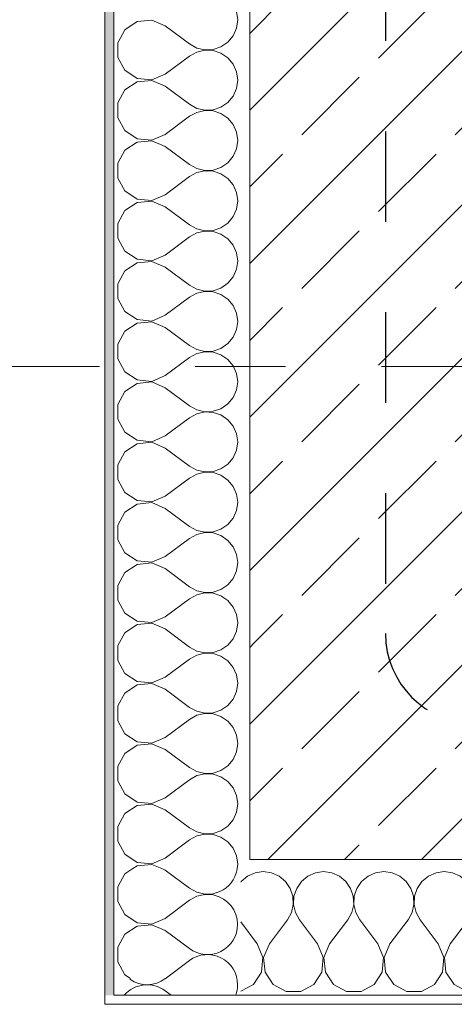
# Model space of a CAD drawing. Header units: metres. Extents: x -3.6 to 85.2, y -11 to 16.8.
# Tile 3 of 256: x -0.269 to 0.211, y -0.155 to 0.934. Entities that reach past the tile are written whole.
import ezdxf

# ---------------------------------------------------------------- set-up
doc = ezdxf.new("R2010")
doc.units = ezdxf.units.M
doc.header["$MEASUREMENT"] = 0
doc.linetypes.add('Punktlinie eng', pattern=[0.0375, 0.0125, -0.025])
doc.linetypes.add('Strichlinie doppelt', pattern=[0.546806, 0.264583, -0.105833, 0.070556, -0.105833])
for name, color, linetype in [('208 - Marker.Detail', 7, 'Continuous'), ('451 - Universal.Achsen Raster', 7, 'Continuous'), ('604 - Struktur.Wand Aussen', 7, 'Continuous')]:
    doc.layers.add(name, color=color, linetype=linetype)
pattern_1 = [(0, (0, 0), (0, 0.0866025), [0, -0.05]), (0, (0.025, 0.0433), (0, 0.0866025), [0, -0.05])]
pattern_2 = [(45, (0, 0), (-0.0848528, 0.0848528), []), (45, (-0.04243, 0.04243), (-0.0848528, 0.0848528), [0.09, -0.03])]

# ---------------------------------------------------------------- blocks, each defined once
blk = doc.blocks.new('*X56')
at = {"layer": '604 - Struktur.Wand Aussen', "color": 7, "linetype": 'Continuous', "lineweight": 5}
for p, q in [((-0.0998, -0.0798), (-0.0817, -0.0933)), ((-0.1083, -0.1267), (-0.0817, -0.1067)), ((-0.1083, -0.14), (-0.1017, -0.145))]:
    blk.add_line(p, q, dxfattribs=at)
for centre, start, end in [((-0.0617, 0), 287.1144, 342.8856), ((-0.0617, -0.0667), 0, 77.0278), ((-0.0617, -0.0667), 233.1301, 0), ((-0.0617, -0.1333), 0, 126.8699), ((-0.1283, -0.1), 235.1821, 306.8699), ((-0.1283, -0.1667), 53.1301, 139.4584), ((-0.0617, -0.1333), 339.5127, 0)]:
    blk.add_arc(centre, 0.0333, start, end, dxfattribs=at)
blk = doc.blocks.new('*X60')
at = {"layer": '604 - Struktur.Wand Aussen', "color": 7, "linetype": 'Continuous', "lineweight": 5}
for p, q in [((-0.0283, 0.9333), (-0.0296, 0.9424)), ((-0.1395, 0.9314), (-0.153, 0.9224)), ((-0.1233, 0.933), (-0.1395, 0.9314)), ((-0.1083, 0.9267), (-0.1233, 0.933)), ((-0.1083, 0.9267), (-0.0817, 0.9067)), ((-0.0296, 0.9242), (-0.0283, 0.9333)), ((-0.153, 0.9224), (-0.1607, 0.9081)), ((-0.0392, 0.9087), (-0.0333, 0.9158)), ((-0.0333, 0.9158), (-0.0296, 0.9242)), ((-0.1607, 0.9081), (-0.1607, 0.8919)), ((-0.0817, 0.9067), (-0.0736, 0.9022)), ((-0.0555, 0.9006), (-0.0468, 0.9035)), ((-0.0468, 0.9035), (-0.0392, 0.9087)), ((-0.1083, 0.8733), (-0.0817, 0.8933)), ((-0.0736, 0.8978), (-0.0817, 0.8933)), ((-0.0736, 0.9022), (-0.0647, 0.9001)), ((-0.0647, 0.8999), (-0.0736, 0.8978)), ((-0.0647, 0.9001), (-0.0555, 0.9006)), ((-0.0555, 0.8994), (-0.0647, 0.8999)), ((-0.0468, 0.8965), (-0.0555, 0.8994)), ((-0.0392, 0.8913), (-0.0468, 0.8965)), ((-0.1607, 0.8919), (-0.153, 0.8776)), ((-0.0333, 0.8842), (-0.0392, 0.8913)), ((-0.0296, 0.8758), (-0.0333, 0.8842)), ((-0.153, 0.8776), (-0.1395, 0.8686)), ((-0.1233, 0.867), (-0.1083, 0.8733)), ((-0.0283, 0.8667), (-0.0296, 0.8758)), ((-0.1395, 0.8648), (-0.153, 0.8558)), ((-0.1395, 0.8686), (-0.1233, 0.867)), ((-0.1233, 0.8663), (-0.1395, 0.8648)), ((-0.1083, 0.86), (-0.1233, 0.8663)), ((-0.1083, 0.86), (-0.0817, 0.84)), ((-0.0296, 0.8576), (-0.0283, 0.8667)), ((-0.153, 0.8558), (-0.1607, 0.8415)), ((-0.0392, 0.8421), (-0.0333, 0.8491)), ((-0.0333, 0.8491), (-0.0296, 0.8576)), ((-0.1607, 0.8415), (-0.1607, 0.8252)), ((-0.0817, 0.84), (-0.0736, 0.8355)), ((-0.0468, 0.8369), (-0.0392, 0.8421)), ((-0.0736, 0.8311), (-0.0817, 0.8267)), ((-0.0736, 0.8355), (-0.0647, 0.8335)), ((-0.0647, 0.8332), (-0.0736, 0.8311)), ((-0.0647, 0.8335), (-0.0555, 0.8339)), ((-0.0555, 0.8328), (-0.0647, 0.8332)), ((-0.0555, 0.8339), (-0.0468, 0.8369)), ((-0.0468, 0.8298), (-0.0555, 0.8328)), ((-0.0392, 0.8246), (-0.0468, 0.8298)), ((-0.1607, 0.8252), (-0.153, 0.8109)), ((-0.1083, 0.8067), (-0.0817, 0.8267)), ((-0.0333, 0.8175), (-0.0392, 0.8246)), ((-0.0296, 0.8091), (-0.0333, 0.8175)), ((-0.153, 0.8109), (-0.1395, 0.8019)), ((-0.1233, 0.8004), (-0.1083, 0.8067)), ((-0.0283, 0.8), (-0.0296, 0.8091)), ((-0.1395, 0.7981), (-0.153, 0.7891)), ((-0.1395, 0.8019), (-0.1233, 0.8004)), ((-0.1233, 0.7996), (-0.1395, 0.7981)), ((-0.1083, 0.7933), (-0.1233, 0.7996)), ((-0.0296, 0.7909), (-0.0283, 0.8)), ((-0.153, 0.7891), (-0.1607, 0.7748)), ((-0.1083, 0.7933), (-0.0817, 0.7733)), ((-0.0333, 0.7825), (-0.0296, 0.7909)), ((-0.1607, 0.7748), (-0.1607, 0.7585)), ((-0.0817, 0.7733), (-0.0736, 0.7689)), ((-0.0468, 0.7702), (-0.0392, 0.7754)), ((-0.0392, 0.7754), (-0.0333, 0.7825)), ((-0.0736, 0.7645), (-0.0817, 0.76)), ((-0.0736, 0.7689), (-0.0647, 0.7668)), ((-0.0647, 0.7665), (-0.0736, 0.7645)), ((-0.0647, 0.7668), (-0.0555, 0.7672)), ((-0.0555, 0.7661), (-0.0647, 0.7665)), ((-0.0555, 0.7672), (-0.0468, 0.7702)), ((-0.0468, 0.7631), (-0.0555, 0.7661)), ((-0.0392, 0.7579), (-0.0468, 0.7631)), ((-0.1607, 0.7585), (-0.153, 0.7442)), ((-0.1083, 0.74), (-0.0817, 0.76)), ((-0.0333, 0.7509), (-0.0392, 0.7579)), ((-0.153, 0.7442), (-0.1395, 0.7352)), ((-0.0296, 0.7424), (-0.0333, 0.7509)), ((-0.0283, 0.7333), (-0.0296, 0.7424)), ((-0.1395, 0.7314), (-0.153, 0.7224)), ((-0.1395, 0.7352), (-0.1233, 0.7337)), ((-0.1233, 0.733), (-0.1395, 0.7314)), ((-0.1233, 0.7337), (-0.1083, 0.74)), ((-0.1083, 0.7267), (-0.1233, 0.733)), ((-0.0296, 0.7242), (-0.0283, 0.7333)), ((-0.153, 0.7224), (-0.1607, 0.7081)), ((-0.1083, 0.7267), (-0.0817, 0.7067)), ((-0.0333, 0.7158), (-0.0296, 0.7242)), ((-0.1607, 0.7081), (-0.1607, 0.6919)), ((-0.0468, 0.7035), (-0.0392, 0.7087)), ((-0.0392, 0.7087), (-0.0333, 0.7158)), ((-0.0817, 0.7067), (-0.0736, 0.7022)), ((-0.0736, 0.6978), (-0.0817, 0.6933)), ((-0.0736, 0.7022), (-0.0647, 0.7001)), ((-0.0647, 0.6999), (-0.0736, 0.6978)), ((-0.0647, 0.7001), (-0.0555, 0.7006)), ((-0.0555, 0.6994), (-0.0647, 0.6999)), ((-0.0555, 0.7006), (-0.0468, 0.7035)), ((-0.0468, 0.6965), (-0.0555, 0.6994)), ((-0.1607, 0.6919), (-0.153, 0.6776)), ((-0.1083, 0.6733), (-0.0817, 0.6933)), ((-0.0392, 0.6913), (-0.0468, 0.6965)), ((-0.0333, 0.6842), (-0.0392, 0.6913)), ((-0.153, 0.6776), (-0.1395, 0.6686)), ((-0.0296, 0.6758), (-0.0333, 0.6842)), ((-0.0283, 0.6667), (-0.0296, 0.6758)), ((-0.1395, 0.6648), (-0.153, 0.6558)), ((-0.1395, 0.6686), (-0.1233, 0.667)), ((-0.1233, 0.6663), (-0.1395, 0.6648)), ((-0.1233, 0.667), (-0.1083, 0.6733)), ((-0.1083, 0.66), (-0.1233, 0.6663)), ((-0.0296, 0.6576), (-0.0283, 0.6667)), ((-0.153, 0.6558), (-0.1607, 0.6415)), ((-0.1083, 0.66), (-0.0817, 0.64)), ((-0.0333, 0.6491), (-0.0296, 0.6576)), ((-0.0392, 0.6421), (-0.0333, 0.6491)), ((-0.1607, 0.6415), (-0.1607, 0.6252)), ((-0.0817, 0.64), (-0.0736, 0.6355)), ((-0.0736, 0.6355), (-0.0647, 0.6335)), ((-0.0647, 0.6332), (-0.0736, 0.6311)), ((-0.0647, 0.6335), (-0.0555, 0.6339)), ((-0.0555, 0.6328), (-0.0647, 0.6332)), ((-0.0555, 0.6339), (-0.0468, 0.6369)), ((-0.0468, 0.6298), (-0.0555, 0.6328)), ((-0.0468, 0.6369), (-0.0392, 0.6421)), ((-0.1607, 0.6252), (-0.153, 0.6109)), ((-0.1083, 0.6067), (-0.0817, 0.6267)), ((-0.0736, 0.6311), (-0.0817, 0.6267)), ((-0.0392, 0.6246), (-0.0468, 0.6298)), ((-0.0333, 0.6175), (-0.0392, 0.6246)), ((-0.153, 0.6109), (-0.1395, 0.6019)), ((-0.0296, 0.6091), (-0.0333, 0.6175)), ((-0.1395, 0.6019), (-0.1233, 0.6004)), ((-0.1233, 0.5996), (-0.1395, 0.5981)), ((-0.1233, 0.6004), (-0.1083, 0.6067)), ((-0.1083, 0.5933), (-0.1233, 0.5996)), ((-0.0283, 0.6), (-0.0296, 0.6091)), ((-0.0296, 0.5909), (-0.0283, 0.6)), ((-0.153, 0.5891), (-0.1607, 0.5748)), ((-0.1395, 0.5981), (-0.153, 0.5891)), ((-0.1083, 0.5933), (-0.0817, 0.5733)), ((-0.0333, 0.5825), (-0.0296, 0.5909)), ((-0.0392, 0.5754), (-0.0333, 0.5825)), ((-0.1607, 0.5748), (-0.1607, 0.5585)), ((-0.0817, 0.5733), (-0.0736, 0.5689)), ((-0.0736, 0.5689), (-0.0647, 0.5668)), ((-0.0647, 0.5665), (-0.0736, 0.5645)), ((-0.0647, 0.5668), (-0.0555, 0.5672)), ((-0.0555, 0.5661), (-0.0647, 0.5665)), ((-0.0555, 0.5672), (-0.0468, 0.5702)), ((-0.0468, 0.5631), (-0.0555, 0.5661)), ((-0.0468, 0.5702), (-0.0392, 0.5754)), ((-0.1607, 0.5585), (-0.153, 0.5442)), ((-0.1083, 0.54), (-0.0817, 0.56)), ((-0.0736, 0.5645), (-0.0817, 0.56)), ((-0.0392, 0.5579), (-0.0468, 0.5631)), ((-0.0333, 0.5509), (-0.0392, 0.5579)), ((-0.0296, 0.5424), (-0.0333, 0.5509)), ((-0.153, 0.5442), (-0.1395, 0.5352)), ((-0.1395, 0.5352), (-0.1233, 0.5337)), ((-0.1233, 0.5337), (-0.1083, 0.54)), ((-0.0283, 0.5333), (-0.0296, 0.5424)), ((-0.1395, 0.5314), (-0.153, 0.5224)), ((-0.1233, 0.533), (-0.1395, 0.5314)), ((-0.1083, 0.5267), (-0.1233, 0.533)), ((-0.1083, 0.5267), (-0.0817, 0.5067)), ((-0.0333, 0.5158), (-0.0296, 0.5242)), ((-0.0296, 0.5242), (-0.0283, 0.5333)), ((-0.153, 0.5224), (-0.1607, 0.5081)), ((-0.0392, 0.5087), (-0.0333, 0.5158)), ((-0.1607, 0.5081), (-0.1607, 0.4919)), ((-0.0817, 0.5067), (-0.0736, 0.5022)), ((-0.0736, 0.5022), (-0.0647, 0.5001)), ((-0.0555, 0.5006), (-0.0468, 0.5035)), ((-0.0468, 0.5035), (-0.0392, 0.5087)), ((-0.1607, 0.4919), (-0.153, 0.4776)), ((-0.1083, 0.4733), (-0.0817, 0.4933)), ((-0.0736, 0.4978), (-0.0817, 0.4933)), ((-0.0647, 0.4999), (-0.0736, 0.4978)), ((-0.0647, 0.5001), (-0.0555, 0.5006)), ((-0.0555, 0.4994), (-0.0647, 0.4999)), ((-0.0468, 0.4965), (-0.0555, 0.4994)), ((-0.0392, 0.4913), (-0.0468, 0.4965)), ((-0.0333, 0.4842), (-0.0392, 0.4913)), ((-0.0296, 0.4758), (-0.0333, 0.4842)), ((-0.153, 0.4776), (-0.1395, 0.4686)), ((-0.1395, 0.4686), (-0.1233, 0.467)), ((-0.1233, 0.467), (-0.1083, 0.4733)), ((-0.0283, 0.4667), (-0.0296, 0.4758)), ((-0.1395, 0.4648), (-0.153, 0.4558)), ((-0.1233, 0.4663), (-0.1395, 0.4648)), ((-0.1083, 0.46), (-0.1233, 0.4663)), ((-0.1083, 0.46), (-0.0817, 0.44)), ((-0.0333, 0.4491), (-0.0296, 0.4576)), ((-0.0296, 0.4576), (-0.0283, 0.4667)), ((-0.153, 0.4558), (-0.1607, 0.4415)), ((-0.0392, 0.4421), (-0.0333, 0.4491)), ((-0.1607, 0.4415), (-0.1607, 0.4252)), ((-0.0817, 0.44), (-0.0736, 0.4355)), ((-0.0736, 0.4355), (-0.0647, 0.4335)), ((-0.0555, 0.4339), (-0.0468, 0.4369)), ((-0.0468, 0.4369), (-0.0392, 0.4421)), ((-0.1607, 0.4252), (-0.153, 0.4109)), ((-0.1083, 0.4067), (-0.0817, 0.4267)), ((-0.0736, 0.4311), (-0.0817, 0.4267)), ((-0.0647, 0.4332), (-0.0736, 0.4311)), ((-0.0647, 0.4335), (-0.0555, 0.4339)), ((-0.0555, 0.4328), (-0.0647, 0.4332)), ((-0.0468, 0.4298), (-0.0555, 0.4328)), ((-0.0392, 0.4246), (-0.0468, 0.4298)), ((-0.0333, 0.4175), (-0.0392, 0.4246)), ((-0.0296, 0.4091), (-0.0333, 0.4175)), ((-0.153, 0.4109), (-0.1395, 0.4019)), ((-0.1233, 0.4004), (-0.1083, 0.4067)), ((-0.0283, 0.4), (-0.0296, 0.4091)), ((-0.1395, 0.3981), (-0.153, 0.3891)), ((-0.1395, 0.4019), (-0.1233, 0.4004)), ((-0.1233, 0.3996), (-0.1395, 0.3981)), ((-0.1083, 0.3933), (-0.1233, 0.3996)), ((-0.1083, 0.3933), (-0.0817, 0.3733)), ((-0.0296, 0.3909), (-0.0283, 0.4)), ((-0.153, 0.3891), (-0.1607, 0.3748)), ((-0.0392, 0.3754), (-0.0333, 0.3825)), ((-0.0333, 0.3825), (-0.0296, 0.3909)), ((-0.1607, 0.3748), (-0.1607, 0.3585)), ((-0.0817, 0.3733), (-0.0736, 0.3689)), ((-0.0555, 0.3672), (-0.0468, 0.3702)), ((-0.0468, 0.3702), (-0.0392, 0.3754)), ((-0.1083, 0.34), (-0.0817, 0.36)), ((-0.0736, 0.3645), (-0.0817, 0.36)), ((-0.0736, 0.3689), (-0.0647, 0.3668)), ((-0.0647, 0.3665), (-0.0736, 0.3645)), ((-0.0647, 0.3668), (-0.0555, 0.3672)), ((-0.0555, 0.3661), (-0.0647, 0.3665)), ((-0.0468, 0.3631), (-0.0555, 0.3661)), ((-0.0392, 0.3579), (-0.0468, 0.3631)), ((-0.1607, 0.3585), (-0.153, 0.3442)), ((-0.0333, 0.3509), (-0.0392, 0.3579)), ((-0.0296, 0.3424), (-0.0333, 0.3509)), ((-0.153, 0.3442), (-0.1395, 0.3352)), ((-0.1233, 0.3337), (-0.1083, 0.34)), ((-0.0283, 0.3333), (-0.0296, 0.3424)), ((-0.1395, 0.3314), (-0.153, 0.3224)), ((-0.1395, 0.3352), (-0.1233, 0.3337)), ((-0.1233, 0.333), (-0.1395, 0.3314)), ((-0.1083, 0.3267), (-0.1233, 0.333)), ((-0.1083, 0.3267), (-0.0817, 0.3067)), ((-0.0296, 0.3242), (-0.0283, 0.3333)), ((-0.153, 0.3224), (-0.1607, 0.3081)), ((-0.0392, 0.3087), (-0.0333, 0.3158)), ((-0.0333, 0.3158), (-0.0296, 0.3242)), ((-0.1607, 0.3081), (-0.1607, 0.2919)), ((-0.0817, 0.3067), (-0.0736, 0.3022)), ((-0.0468, 0.3035), (-0.0392, 0.3087)), ((-0.0736, 0.2978), (-0.0817, 0.2933)), ((-0.0736, 0.3022), (-0.0647, 0.3001)), ((-0.0647, 0.2999), (-0.0736, 0.2978)), ((-0.0647, 0.3001), (-0.0555, 0.3006)), ((-0.0555, 0.2994), (-0.0647, 0.2999)), ((-0.0555, 0.3006), (-0.0468, 0.3035)), ((-0.0468, 0.2965), (-0.0555, 0.2994)), ((-0.0392, 0.2913), (-0.0468, 0.2965)), ((-0.1607, 0.2919), (-0.153, 0.2776)), ((-0.1083, 0.2733), (-0.0817, 0.2933)), ((-0.0333, 0.2842), (-0.0392, 0.2913)), ((-0.0296, 0.2758), (-0.0333, 0.2842)), ((-0.153, 0.2776), (-0.1395, 0.2686)), ((-0.1233, 0.267), (-0.1083, 0.2733)), ((-0.0283, 0.2667), (-0.0296, 0.2758)), ((-0.1395, 0.2648), (-0.153, 0.2558)), ((-0.1395, 0.2686), (-0.1233, 0.267)), ((-0.1233, 0.2663), (-0.1395, 0.2648)), ((-0.1083, 0.26), (-0.1233, 0.2663)), ((-0.0296, 0.2576), (-0.0283, 0.2667)), ((-0.153, 0.2558), (-0.1607, 0.2415)), ((-0.1083, 0.26), (-0.0817, 0.24)), ((-0.0333, 0.2491), (-0.0296, 0.2576)), ((-0.1607, 0.2415), (-0.1607, 0.2252)), ((-0.0817, 0.24), (-0.0736, 0.2355)), ((-0.0468, 0.2369), (-0.0392, 0.2421)), ((-0.0392, 0.2421), (-0.0333, 0.2491)), ((-0.0736, 0.2311), (-0.0817, 0.2267)), ((-0.0736, 0.2355), (-0.0647, 0.2335)), ((-0.0647, 0.2332), (-0.0736, 0.2311)), ((-0.0647, 0.2335), (-0.0555, 0.2339)), ((-0.0555, 0.2328), (-0.0647, 0.2332)), ((-0.0555, 0.2339), (-0.0468, 0.2369)), ((-0.0468, 0.2298), (-0.0555, 0.2328)), ((-0.0392, 0.2246), (-0.0468, 0.2298)), ((-0.1607, 0.2252), (-0.153, 0.2109)), ((-0.1083, 0.2067), (-0.0817, 0.2267)), ((-0.0333, 0.2175), (-0.0392, 0.2246)), ((-0.153, 0.2109), (-0.1395, 0.2019)), ((-0.0296, 0.2091), (-0.0333, 0.2175)), ((-0.0283, 0.2), (-0.0296, 0.2091)), ((-0.1395, 0.1981), (-0.153, 0.1891)), ((-0.1395, 0.2019), (-0.1233, 0.2004)), ((-0.1233, 0.1996), (-0.1395, 0.1981)), ((-0.1233, 0.2004), (-0.1083, 0.2067)), ((-0.1083, 0.1933), (-0.1233, 0.1996)), ((-0.0296, 0.1909), (-0.0283, 0.2)), ((-0.153, 0.1891), (-0.1607, 0.1748)), ((-0.1083, 0.1933), (-0.0817, 0.1733)), ((-0.0333, 0.1825), (-0.0296, 0.1909)), ((-0.1607, 0.1748), (-0.1607, 0.1585)), ((-0.0468, 0.1702), (-0.0392, 0.1754)), ((-0.0392, 0.1754), (-0.0333, 0.1825)), ((-0.0817, 0.1733), (-0.0736, 0.1689)), ((-0.0736, 0.1645), (-0.0817, 0.16)), ((-0.0736, 0.1689), (-0.0647, 0.1668)), ((-0.0647, 0.1665), (-0.0736, 0.1645)), ((-0.0647, 0.1668), (-0.0555, 0.1672)), ((-0.0555, 0.1661), (-0.0647, 0.1665)), ((-0.0555, 0.1672), (-0.0468, 0.1702)), ((-0.0468, 0.1631), (-0.0555, 0.1661)), ((-0.1607, 0.1585), (-0.153, 0.1442)), ((-0.1083, 0.14), (-0.0817, 0.16)), ((-0.0392, 0.1579), (-0.0468, 0.1631)), ((-0.0333, 0.1509), (-0.0392, 0.1579)), ((-0.153, 0.1442), (-0.1395, 0.1352)), ((-0.0296, 0.1424), (-0.0333, 0.1509)), ((-0.0283, 0.1333), (-0.0296, 0.1424)), ((-0.1395, 0.1314), (-0.153, 0.1224)), ((-0.1395, 0.1352), (-0.1233, 0.1337)), ((-0.1233, 0.133), (-0.1395, 0.1314)), ((-0.1233, 0.1337), (-0.1083, 0.14)), ((-0.1083, 0.1267), (-0.1233, 0.133)), ((-0.0296, 0.1242), (-0.0283, 0.1333)), ((-0.153, 0.1224), (-0.1607, 0.1081)), ((-0.1083, 0.1267), (-0.0817, 0.1067)), ((-0.0333, 0.1158), (-0.0296, 0.1242)), ((-0.0392, 0.1087), (-0.0333, 0.1158)), ((-0.1607, 0.1081), (-0.1607, 0.0919)), ((-0.0817, 0.1067), (-0.0736, 0.1022)), ((-0.0736, 0.1022), (-0.0647, 0.1001)), ((-0.0647, 0.0999), (-0.0736, 0.0978)), ((-0.0647, 0.1001), (-0.0555, 0.1006)), ((-0.0555, 0.0994), (-0.0647, 0.0999)), ((-0.0555, 0.1006), (-0.0468, 0.1035)), ((-0.0468, 0.0965), (-0.0555, 0.0994)), ((-0.0468, 0.1035), (-0.0392, 0.1087)), ((-0.1607, 0.0919), (-0.153, 0.0776)), ((-0.1083, 0.0733), (-0.0817, 0.0933)), ((-0.0736, 0.0978), (-0.0817, 0.0933)), ((-0.0392, 0.0913), (-0.0468, 0.0965)), ((-0.0333, 0.0842), (-0.0392, 0.0913)), ((-0.153, 0.0776), (-0.1395, 0.0686)), ((-0.0296, 0.0758), (-0.0333, 0.0842)), ((-0.1395, 0.0686), (-0.1233, 0.067)), ((-0.1233, 0.0663), (-0.1395, 0.0648)), ((-0.1233, 0.067), (-0.1083, 0.0733)), ((-0.1083, 0.06), (-0.1233, 0.0663)), ((-0.0283, 0.0667), (-0.0296, 0.0758)), ((-0.0296, 0.0576), (-0.0283, 0.0667)), ((-0.153, 0.0558), (-0.1607, 0.0415)), ((-0.1395, 0.0648), (-0.153, 0.0558)), ((-0.1083, 0.06), (-0.0817, 0.04)), ((-0.0333, 0.0491), (-0.0296, 0.0576)), ((-0.0392, 0.0421), (-0.0333, 0.0491)), ((-0.1607, 0.0415), (-0.1607, 0.0252)), ((-0.0817, 0.04), (-0.0736, 0.0355)), ((-0.0736, 0.0355), (-0.0647, 0.0335)), ((-0.0647, 0.0332), (-0.0736, 0.0311)), ((-0.0647, 0.0335), (-0.0555, 0.0339)), ((-0.0555, 0.0328), (-0.0647, 0.0332)), ((-0.0555, 0.0339), (-0.0468, 0.0369)), ((-0.0468, 0.0298), (-0.0555, 0.0328)), ((-0.0468, 0.0369), (-0.0392, 0.0421)), ((-0.1607, 0.0252), (-0.153, 0.0109)), ((-0.1083, 0.0067), (-0.0817, 0.0267)), ((-0.0736, 0.0311), (-0.0817, 0.0267)), ((-0.0392, 0.0246), (-0.0468, 0.0298)), ((-0.0333, 0.0175), (-0.0392, 0.0246)), ((-0.153, 0.0109), (-0.1395, 0.0019)), ((-0.0296, 0.0091), (-0.0333, 0.0175)), ((-0.1395, 0.0019), (-0.1233, 0.0004)), ((-0.1233, 0.0004), (-0.1083, 0.0067)), ((-0.0283, 0), (-0.0296, 0.0091)), ((-0.029, -0.005), (-0.0283, 0)), ((-0.1395, -0.0019), (-0.1441, -0.005)), ((-0.1233, -0.0004), (-0.1395, -0.0019)), ((-0.1123, -0.005), (-0.1233, -0.0004))]:
    blk.add_line(p, q, dxfattribs=at)
blk = doc.blocks.new('*X61')
at = {"layer": '604 - Struktur.Wand Aussen', "color": 7, "linetype": 'Continuous', "lineweight": 5}
for p, q in [((-0.1441, -0.005), (-0.153, -0.0109)), ((-0.1083, -0.0067), (-0.1123, -0.005)), ((-0.1083, -0.0067), (-0.0817, -0.0267)), ((-0.03, -0.01), (-0.0296, -0.0091)), ((-0.0296, -0.0091), (-0.029, -0.005)), ((-0.153, -0.0109), (-0.1607, -0.0252)), ((-0.1607, -0.0252), (-0.1607, -0.0415)), ((-0.0817, -0.0267), (-0.0736, -0.0311)), ((-0.0736, -0.0311), (-0.0647, -0.0332)), ((-0.0555, -0.0328), (-0.0514, -0.0314)), ((-0.1607, -0.0415), (-0.153, -0.0558)), ((-0.1083, -0.06), (-0.0817, -0.04)), ((-0.0736, -0.0355), (-0.0817, -0.04)), ((-0.0647, -0.0335), (-0.0736, -0.0355)), ((-0.0647, -0.0332), (-0.0555, -0.0328)), ((-0.0555, -0.0339), (-0.0647, -0.0335)), ((-0.0543, -0.0343), (-0.0555, -0.0339)), ((-0.153, -0.0558), (-0.1395, -0.0648)), ((-0.1395, -0.0648), (-0.1233, -0.0663)), ((-0.1233, -0.0663), (-0.1083, -0.06)), ((-0.1395, -0.0686), (-0.153, -0.0776)), ((-0.1233, -0.067), (-0.1395, -0.0686)), ((-0.1083, -0.0733), (-0.1233, -0.067)), ((-0.1083, -0.0733), (-0.0998, -0.0798)), ((-0.153, -0.0776), (-0.1607, -0.0919)), ((-0.1607, -0.0919), (-0.1607, -0.1081)), ((-0.1607, -0.1081), (-0.153, -0.1224)), ((-0.153, -0.1224), (-0.1466, -0.1266))]:
    blk.add_line(p, q, dxfattribs=at)
blk = doc.blocks.new('*X119')
at = {"layer": '604 - Struktur.Wand Aussen', "color": 7, "linetype": 'Continuous', "lineweight": 5}
for p, q in [((-0.0091, -0.0096), (-0.0175, -0.0133)), ((0, -0.0083), (-0.0091, -0.0096)), ((0.0091, -0.0096), (0, -0.0083)), ((0.0175, -0.0133), (0.0091, -0.0096)), ((0.0576, -0.0096), (0.0491, -0.0133)), ((0.0667, -0.0083), (0.0576, -0.0096)), ((0.0758, -0.0096), (0.0667, -0.0083)), ((0.0842, -0.0133), (0.0758, -0.0096)), ((0.1242, -0.0096), (0.1158, -0.0133)), ((0.1333, -0.0083), (0.1242, -0.0096)), ((0.1424, -0.0096), (0.1333, -0.0083)), ((0.1509, -0.0133), (0.1424, -0.0096)), ((0.1909, -0.0096), (0.1825, -0.0133)), ((0.2, -0.0083), (0.1909, -0.0096)), ((0.2091, -0.0096), (0.2, -0.0083)), ((0.2175, -0.0133), (0.2091, -0.0096)), ((0.2576, -0.0096), (0.2491, -0.0133)), ((0.2667, -0.0083), (0.2576, -0.0096)), ((0.2758, -0.0096), (0.2667, -0.0083)), ((0.2842, -0.0133), (0.2758, -0.0096)), ((0.3242, -0.0096), (0.3158, -0.0133)), ((0.3333, -0.0083), (0.3242, -0.0096)), ((0.3424, -0.0096), (0.3333, -0.0083)), ((0.3509, -0.0133), (0.3424, -0.0096)), ((0.3909, -0.0096), (0.3825, -0.0133)), ((0.4, -0.0083), (0.3909, -0.0096)), ((0.4091, -0.0096), (0.4, -0.0083)), ((0.4175, -0.0133), (0.4091, -0.0096)), ((0.4576, -0.0096), (0.4491, -0.0133)), ((0.4667, -0.0083), (0.4576, -0.0096)), ((0.4758, -0.0096), (0.4667, -0.0083)), ((0.4842, -0.0133), (0.4758, -0.0096)), ((0.5242, -0.0096), (0.5158, -0.0133)), ((0.5333, -0.0083), (0.5242, -0.0096)), ((0.5424, -0.0096), (0.5333, -0.0083)), ((0.5509, -0.0133), (0.5424, -0.0096)), ((0.5909, -0.0096), (0.5825, -0.0133)), ((0.6, -0.0083), (0.5909, -0.0096)), ((0.6091, -0.0096), (0.6, -0.0083)), ((0.6175, -0.0133), (0.6091, -0.0096)), ((0.6576, -0.0096), (0.6491, -0.0133)), ((0.6667, -0.0083), (0.6576, -0.0096)), ((0.6758, -0.0096), (0.6667, -0.0083)), ((0.6842, -0.0133), (0.6758, -0.0096)), ((0.7242, -0.0096), (0.7158, -0.0133)), ((0.7333, -0.0083), (0.7242, -0.0096)), ((0.7424, -0.0096), (0.7333, -0.0083)), ((0.7509, -0.0133), (0.7424, -0.0096)), ((0.7909, -0.0096), (0.7825, -0.0133)), ((0.8, -0.0083), (0.7909, -0.0096)), ((0.8091, -0.0096), (0.8, -0.0083)), ((0.8175, -0.0133), (0.8091, -0.0096)), ((0.8576, -0.0096), (0.8491, -0.0133)), ((0.8667, -0.0083), (0.8576, -0.0096)), ((0.8758, -0.0096), (0.8667, -0.0083)), ((0.8842, -0.0133), (0.8758, -0.0096)), ((0.9242, -0.0096), (0.9158, -0.0133)), ((0.9333, -0.0083), (0.9242, -0.0096)), ((0.9424, -0.0096), (0.9333, -0.0083)), ((0.9509, -0.0133), (0.9424, -0.0096)), ((0.9909, -0.0096), (0.9825, -0.0133)), ((1, -0.0083), (0.9909, -0.0096)), ((1.0091, -0.0096), (1, -0.0083)), ((1.0175, -0.0133), (1.0091, -0.0096)), ((1.0576, -0.0096), (1.0491, -0.0133)), ((1.0667, -0.0083), (1.0576, -0.0096)), ((1.0758, -0.0096), (1.0667, -0.0083)), ((1.08, -0.0115), (1.0758, -0.0096)), ((-0.0246, -0.0192), (-0.025, -0.0198)), ((-0.0175, -0.0133), (-0.0246, -0.0192)), ((0.0246, -0.0192), (0.0175, -0.0133)), ((0.0298, -0.0268), (0.0246, -0.0192)), ((0.0421, -0.0192), (0.0369, -0.0268)), ((0.0491, -0.0133), (0.0421, -0.0192)), ((0.0913, -0.0192), (0.0842, -0.0133)), ((0.0965, -0.0268), (0.0913, -0.0192)), ((0.1087, -0.0192), (0.1035, -0.0268)), ((0.1158, -0.0133), (0.1087, -0.0192)), ((0.1579, -0.0192), (0.1509, -0.0133)), ((0.1631, -0.0268), (0.1579, -0.0192)), ((0.1754, -0.0192), (0.1702, -0.0268)), ((0.1825, -0.0133), (0.1754, -0.0192)), ((0.2246, -0.0192), (0.2175, -0.0133)), ((0.2298, -0.0268), (0.2246, -0.0192)), ((0.2421, -0.0192), (0.2369, -0.0268)), ((0.2491, -0.0133), (0.2421, -0.0192)), ((0.2913, -0.0192), (0.2842, -0.0133)), ((0.2965, -0.0268), (0.2913, -0.0192)), ((0.3087, -0.0192), (0.3035, -0.0268)), ((0.3158, -0.0133), (0.3087, -0.0192)), ((0.3579, -0.0192), (0.3509, -0.0133)), ((0.3631, -0.0268), (0.3579, -0.0192)), ((0.3754, -0.0192), (0.3702, -0.0268)), ((0.3825, -0.0133), (0.3754, -0.0192)), ((0.4246, -0.0192), (0.4175, -0.0133)), ((0.4298, -0.0268), (0.4246, -0.0192)), ((0.4421, -0.0192), (0.4369, -0.0268)), ((0.4491, -0.0133), (0.4421, -0.0192)), ((0.4913, -0.0192), (0.4842, -0.0133)), ((0.4965, -0.0268), (0.4913, -0.0192)), ((0.5087, -0.0192), (0.5035, -0.0268)), ((0.5158, -0.0133), (0.5087, -0.0192)), ((0.5579, -0.0192), (0.5509, -0.0133)), ((0.5631, -0.0268), (0.5579, -0.0192)), ((0.5754, -0.0192), (0.5702, -0.0268)), ((0.5825, -0.0133), (0.5754, -0.0192)), ((0.6246, -0.0192), (0.6175, -0.0133)), ((0.6298, -0.0268), (0.6246, -0.0192)), ((0.6421, -0.0192), (0.6369, -0.0268)), ((0.6491, -0.0133), (0.6421, -0.0192)), ((0.6913, -0.0192), (0.6842, -0.0133)), ((0.6965, -0.0268), (0.6913, -0.0192)), ((0.7087, -0.0192), (0.7035, -0.0268)), ((0.7158, -0.0133), (0.7087, -0.0192)), ((0.7579, -0.0192), (0.7509, -0.0133)), ((0.7631, -0.0268), (0.7579, -0.0192)), ((0.7754, -0.0192), (0.7702, -0.0268)), ((0.7825, -0.0133), (0.7754, -0.0192)), ((0.8246, -0.0192), (0.8175, -0.0133)), ((0.8298, -0.0268), (0.8246, -0.0192)), ((0.8421, -0.0192), (0.8369, -0.0268)), ((0.8491, -0.0133), (0.8421, -0.0192)), ((0.8913, -0.0192), (0.8842, -0.0133)), ((0.8965, -0.0268), (0.8913, -0.0192)), ((0.9087, -0.0192), (0.9035, -0.0268)), ((0.9158, -0.0133), (0.9087, -0.0192)), ((0.9579, -0.0192), (0.9509, -0.0133)), ((0.9631, -0.0268), (0.9579, -0.0192)), ((0.9754, -0.0192), (0.9702, -0.0268)), ((0.9825, -0.0133), (0.9754, -0.0192)), ((1.0246, -0.0192), (1.0175, -0.0133)), ((1.0298, -0.0268), (1.0246, -0.0192)), ((1.0421, -0.0192), (1.0369, -0.0268)), ((1.0491, -0.0133), (1.0421, -0.0192)), ((0.0328, -0.0355), (0.0298, -0.0268)), ((0.0369, -0.0268), (0.0339, -0.0355)), ((0.0994, -0.0355), (0.0965, -0.0268)), ((0.1035, -0.0268), (0.1006, -0.0355)), ((0.1661, -0.0355), (0.1631, -0.0268)), ((0.1702, -0.0268), (0.1672, -0.0355)), ((0.2328, -0.0355), (0.2298, -0.0268)), ((0.2369, -0.0268), (0.2339, -0.0355)), ((0.2994, -0.0355), (0.2965, -0.0268)), ((0.3035, -0.0268), (0.3006, -0.0355)), ((0.3661, -0.0355), (0.3631, -0.0268)), ((0.3702, -0.0268), (0.3672, -0.0355)), ((0.4328, -0.0355), (0.4298, -0.0268)), ((0.4369, -0.0268), (0.4339, -0.0355)), ((0.4994, -0.0355), (0.4965, -0.0268)), ((0.5035, -0.0268), (0.5006, -0.0355)), ((0.5661, -0.0355), (0.5631, -0.0268)), ((0.5702, -0.0268), (0.5672, -0.0355)), ((0.6328, -0.0355), (0.6298, -0.0268)), ((0.6369, -0.0268), (0.6339, -0.0355)), ((0.6994, -0.0355), (0.6965, -0.0268)), ((0.7035, -0.0268), (0.7006, -0.0355)), ((0.7661, -0.0355), (0.7631, -0.0268)), ((0.7702, -0.0268), (0.7672, -0.0355)), ((0.8328, -0.0355), (0.8298, -0.0268)), ((0.8369, -0.0268), (0.8339, -0.0355)), ((0.8994, -0.0355), (0.8965, -0.0268)), ((0.9035, -0.0268), (0.9006, -0.0355)), ((0.9661, -0.0355), (0.9631, -0.0268)), ((0.9702, -0.0268), (0.9672, -0.0355)), ((1.0328, -0.0355), (1.0298, -0.0268)), ((1.0369, -0.0268), (1.0339, -0.0355)), ((0.0332, -0.0447), (0.0328, -0.0355)), ((0.0339, -0.0355), (0.0335, -0.0447)), ((0.0999, -0.0447), (0.0994, -0.0355)), ((0.1006, -0.0355), (0.1001, -0.0447)), ((0.1665, -0.0447), (0.1661, -0.0355)), ((0.1672, -0.0355), (0.1668, -0.0447)), ((0.2332, -0.0447), (0.2328, -0.0355)), ((0.2339, -0.0355), (0.2335, -0.0447)), ((0.2999, -0.0447), (0.2994, -0.0355)), ((0.3006, -0.0355), (0.3001, -0.0447)), ((0.3665, -0.0447), (0.3661, -0.0355)), ((0.3672, -0.0355), (0.3668, -0.0447)), ((0.4332, -0.0447), (0.4328, -0.0355)), ((0.4339, -0.0355), (0.4335, -0.0447)), ((0.4999, -0.0447), (0.4994, -0.0355)), ((0.5006, -0.0355), (0.5001, -0.0447)), ((0.5665, -0.0447), (0.5661, -0.0355)), ((0.5672, -0.0355), (0.5668, -0.0447)), ((0.6332, -0.0447), (0.6328, -0.0355)), ((0.6339, -0.0355), (0.6335, -0.0447)), ((0.6999, -0.0447), (0.6994, -0.0355)), ((0.7006, -0.0355), (0.7001, -0.0447)), ((0.7665, -0.0447), (0.7661, -0.0355)), ((0.7672, -0.0355), (0.7668, -0.0447)), ((0.8332, -0.0447), (0.8328, -0.0355)), ((0.8339, -0.0355), (0.8335, -0.0447)), ((0.8999, -0.0447), (0.8994, -0.0355)), ((0.9006, -0.0355), (0.9001, -0.0447)), ((0.9665, -0.0447), (0.9661, -0.0355)), ((0.9672, -0.0355), (0.9668, -0.0447)), ((1.0332, -0.0447), (1.0328, -0.0355)), ((1.0339, -0.0355), (1.0335, -0.0447)), ((0.0267, -0.0617), (0.0311, -0.0536)), ((0.0311, -0.0536), (0.0332, -0.0447)), ((0.0335, -0.0447), (0.0355, -0.0536)), ((0.0355, -0.0536), (0.04, -0.0617)), ((0.0933, -0.0617), (0.0978, -0.0536)), ((0.0978, -0.0536), (0.0999, -0.0447)), ((0.1001, -0.0447), (0.1022, -0.0536)), ((0.1022, -0.0536), (0.1067, -0.0617)), ((0.16, -0.0617), (0.1645, -0.0536)), ((0.1645, -0.0536), (0.1665, -0.0447)), ((0.1668, -0.0447), (0.1689, -0.0536)), ((0.1689, -0.0536), (0.1733, -0.0617)), ((0.2267, -0.0617), (0.2311, -0.0536)), ((0.2311, -0.0536), (0.2332, -0.0447)), ((0.2335, -0.0447), (0.2355, -0.0536)), ((0.2355, -0.0536), (0.24, -0.0617)), ((0.2933, -0.0617), (0.2978, -0.0536)), ((0.2978, -0.0536), (0.2999, -0.0447)), ((0.3001, -0.0447), (0.3022, -0.0536)), ((0.3022, -0.0536), (0.3067, -0.0617)), ((0.36, -0.0617), (0.3645, -0.0536)), ((0.3645, -0.0536), (0.3665, -0.0447)), ((0.3668, -0.0447), (0.3689, -0.0536)), ((0.3689, -0.0536), (0.3733, -0.0617)), ((0.4267, -0.0617), (0.4311, -0.0536)), ((0.4311, -0.0536), (0.4332, -0.0447)), ((0.4335, -0.0447), (0.4355, -0.0536)), ((0.4355, -0.0536), (0.44, -0.0617)), ((0.4933, -0.0617), (0.4978, -0.0536)), ((0.4978, -0.0536), (0.4999, -0.0447)), ((0.5001, -0.0447), (0.5022, -0.0536)), ((0.5022, -0.0536), (0.5067, -0.0617)), ((0.56, -0.0617), (0.5645, -0.0536)), ((0.5645, -0.0536), (0.5665, -0.0447)), ((0.5668, -0.0447), (0.5689, -0.0536)), ((0.5689, -0.0536), (0.5733, -0.0617)), ((0.6267, -0.0617), (0.6311, -0.0536)), ((0.6311, -0.0536), (0.6332, -0.0447)), ((0.6335, -0.0447), (0.6355, -0.0536)), ((0.6355, -0.0536), (0.64, -0.0617)), ((0.6933, -0.0617), (0.6978, -0.0536)), ((0.6978, -0.0536), (0.6999, -0.0447)), ((0.7001, -0.0447), (0.7022, -0.0536)), ((0.7022, -0.0536), (0.7067, -0.0617)), ((0.76, -0.0617), (0.7645, -0.0536)), ((0.7645, -0.0536), (0.7665, -0.0447)), ((0.7668, -0.0447), (0.7689, -0.0536)), ((0.7689, -0.0536), (0.7733, -0.0617)), ((0.8267, -0.0617), (0.8311, -0.0536)), ((0.8311, -0.0536), (0.8332, -0.0447)), ((0.8335, -0.0447), (0.8355, -0.0536)), ((0.8355, -0.0536), (0.84, -0.0617)), ((0.8933, -0.0617), (0.8978, -0.0536)), ((0.8978, -0.0536), (0.8999, -0.0447)), ((0.9001, -0.0447), (0.9022, -0.0536)), ((0.9022, -0.0536), (0.9067, -0.0617)), ((0.96, -0.0617), (0.9645, -0.0536)), ((0.9645, -0.0536), (0.9665, -0.0447)), ((0.9668, -0.0447), (0.9689, -0.0536)), ((0.9689, -0.0536), (0.9733, -0.0617)), ((1.0267, -0.0617), (1.0311, -0.0536)), ((1.0311, -0.0536), (1.0332, -0.0447)), ((1.0335, -0.0447), (1.0355, -0.0536)), ((1.0355, -0.0536), (1.04, -0.0617)), ((-0.0067, -0.0883), (-0.025, -0.0639)), ((0.0067, -0.0883), (0.0267, -0.0617)), ((0.06, -0.0883), (0.04, -0.0617)), ((0.0733, -0.0883), (0.0933, -0.0617)), ((0.1267, -0.0883), (0.1067, -0.0617)), ((0.14, -0.0883), (0.16, -0.0617)), ((0.1933, -0.0883), (0.1733, -0.0617)), ((0.2067, -0.0883), (0.2267, -0.0617)), ((0.26, -0.0883), (0.24, -0.0617)), ((0.2733, -0.0883), (0.2933, -0.0617)), ((0.3267, -0.0883), (0.3067, -0.0617)), ((0.34, -0.0883), (0.36, -0.0617)), ((0.3933, -0.0883), (0.3733, -0.0617)), ((0.4067, -0.0883), (0.4267, -0.0617)), ((0.46, -0.0883), (0.44, -0.0617)), ((0.4733, -0.0883), (0.4933, -0.0617)), ((0.5267, -0.0883), (0.5067, -0.0617)), ((0.54, -0.0883), (0.56, -0.0617)), ((0.5933, -0.0883), (0.5733, -0.0617)), ((0.6067, -0.0883), (0.6267, -0.0617)), ((0.66, -0.0883), (0.64, -0.0617)), ((0.6733, -0.0883), (0.6933, -0.0617)), ((0.7267, -0.0883), (0.7067, -0.0617)), ((0.74, -0.0883), (0.76, -0.0617)), ((0.7933, -0.0883), (0.7733, -0.0617)), ((0.8067, -0.0883), (0.8267, -0.0617)), ((0.86, -0.0883), (0.84, -0.0617)), ((0.8733, -0.0883), (0.8933, -0.0617)), ((0.9267, -0.0883), (0.9067, -0.0617)), ((0.94, -0.0883), (0.96, -0.0617)), ((0.9933, -0.0883), (0.9733, -0.0617)), ((1.0067, -0.0883), (1.0267, -0.0617)), ((1.06, -0.0883), (1.04, -0.0617)), ((1.0733, -0.0883), (1.08, -0.0794)), ((-0.0004, -0.1033), (-0.0067, -0.0883)), ((0.0067, -0.0883), (0.0004, -0.1033)), ((0.0663, -0.1033), (0.06, -0.0883)), ((0.0733, -0.0883), (0.067, -0.1033)), ((0.133, -0.1033), (0.1267, -0.0883)), ((0.14, -0.0883), (0.1337, -0.1033)), ((0.1996, -0.1033), (0.1933, -0.0883)), ((0.2067, -0.0883), (0.2004, -0.1033)), ((0.2663, -0.1033), (0.26, -0.0883)), ((0.2733, -0.0883), (0.267, -0.1033)), ((0.333, -0.1033), (0.3267, -0.0883)), ((0.34, -0.0883), (0.3337, -0.1033)), ((0.3996, -0.1033), (0.3933, -0.0883)), ((0.4067, -0.0883), (0.4004, -0.1033)), ((0.4663, -0.1033), (0.46, -0.0883)), ((0.4733, -0.0883), (0.467, -0.1033)), ((0.533, -0.1033), (0.5267, -0.0883)), ((0.54, -0.0883), (0.5337, -0.1033)), ((0.5996, -0.1033), (0.5933, -0.0883)), ((0.6067, -0.0883), (0.6004, -0.1033)), ((0.6663, -0.1033), (0.66, -0.0883)), ((0.6733, -0.0883), (0.667, -0.1033)), ((0.733, -0.1033), (0.7267, -0.0883)), ((0.74, -0.0883), (0.7337, -0.1033)), ((0.7996, -0.1033), (0.7933, -0.0883)), ((0.8067, -0.0883), (0.8004, -0.1033)), ((0.8663, -0.1033), (0.86, -0.0883)), ((0.8733, -0.0883), (0.867, -0.1033)), ((0.933, -0.1033), (0.9267, -0.0883)), ((0.94, -0.0883), (0.9337, -0.1033)), ((0.9996, -0.1033), (0.9933, -0.0883)), ((1.0067, -0.0883), (1.0004, -0.1033)), ((1.0663, -0.1033), (1.06, -0.0883)), ((1.0733, -0.0883), (1.067, -0.1033)), ((-0.0019, -0.1195), (-0.0004, -0.1033)), ((0.0004, -0.1033), (0.0019, -0.1195)), ((0.0648, -0.1195), (0.0663, -0.1033)), ((0.067, -0.1033), (0.0686, -0.1195)), ((0.1314, -0.1195), (0.133, -0.1033)), ((0.1337, -0.1033), (0.1352, -0.1195)), ((0.1981, -0.1195), (0.1996, -0.1033)), ((0.2004, -0.1033), (0.2019, -0.1195)), ((0.2648, -0.1195), (0.2663, -0.1033)), ((0.267, -0.1033), (0.2686, -0.1195)), ((0.3314, -0.1195), (0.333, -0.1033)), ((0.3337, -0.1033), (0.3352, -0.1195)), ((0.3981, -0.1195), (0.3996, -0.1033)), ((0.4004, -0.1033), (0.4019, -0.1195)), ((0.4648, -0.1195), (0.4663, -0.1033)), ((0.467, -0.1033), (0.4686, -0.1195)), ((0.5314, -0.1195), (0.533, -0.1033)), ((0.5337, -0.1033), (0.5352, -0.1195)), ((0.5981, -0.1195), (0.5996, -0.1033)), ((0.6004, -0.1033), (0.6019, -0.1195)), ((0.6648, -0.1195), (0.6663, -0.1033)), ((0.667, -0.1033), (0.6686, -0.1195)), ((0.7314, -0.1195), (0.733, -0.1033)), ((0.7337, -0.1033), (0.7352, -0.1195)), ((0.7981, -0.1195), (0.7996, -0.1033)), ((0.8004, -0.1033), (0.8019, -0.1195)), ((0.8648, -0.1195), (0.8663, -0.1033)), ((0.867, -0.1033), (0.8686, -0.1195)), ((0.9314, -0.1195), (0.933, -0.1033)), ((0.9337, -0.1033), (0.9352, -0.1195)), ((0.9981, -0.1195), (0.9996, -0.1033)), ((1.0004, -0.1033), (1.0019, -0.1195)), ((1.0648, -0.1195), (1.0663, -0.1033)), ((1.067, -0.1033), (1.0686, -0.1195)), ((-0.0109, -0.133), (-0.0019, -0.1195)), ((0.0019, -0.1195), (0.0109, -0.133)), ((0.0558, -0.133), (0.0648, -0.1195)), ((0.0686, -0.1195), (0.0776, -0.133)), ((0.1224, -0.133), (0.1314, -0.1195)), ((0.1352, -0.1195), (0.1442, -0.133)), ((0.1891, -0.133), (0.1981, -0.1195)), ((0.2019, -0.1195), (0.2109, -0.133)), ((0.2558, -0.133), (0.2648, -0.1195)), ((0.2686, -0.1195), (0.2776, -0.133)), ((0.3224, -0.133), (0.3314, -0.1195)), ((0.3352, -0.1195), (0.3442, -0.133)), ((0.3891, -0.133), (0.3981, -0.1195)), ((0.4019, -0.1195), (0.4109, -0.133)), ((0.4558, -0.133), (0.4648, -0.1195)), ((0.4686, -0.1195), (0.4776, -0.133)), ((0.5224, -0.133), (0.5314, -0.1195)), ((0.5352, -0.1195), (0.5442, -0.133)), ((0.5891, -0.133), (0.5981, -0.1195)), ((0.6019, -0.1195), (0.6109, -0.133)), ((0.6558, -0.133), (0.6648, -0.1195)), ((0.6686, -0.1195), (0.6776, -0.133)), ((0.7224, -0.133), (0.7314, -0.1195)), ((0.7352, -0.1195), (0.7442, -0.133)), ((0.7891, -0.133), (0.7981, -0.1195)), ((0.8019, -0.1195), (0.8109, -0.133)), ((0.8558, -0.133), (0.8648, -0.1195)), ((0.8686, -0.1195), (0.8776, -0.133)), ((0.9224, -0.133), (0.9314, -0.1195)), ((0.9352, -0.1195), (0.9442, -0.133)), ((0.9891, -0.133), (0.9981, -0.1195)), ((1.0019, -0.1195), (1.0109, -0.133)), ((1.0558, -0.133), (1.0648, -0.1195)), ((1.0686, -0.1195), (1.0776, -0.133)), ((-0.025, -0.1405), (-0.0109, -0.133)), ((0.0109, -0.133), (0.0252, -0.1407)), ((0.0252, -0.1407), (0.0415, -0.1407)), ((0.0415, -0.1407), (0.0558, -0.133)), ((0.0776, -0.133), (0.0919, -0.1407)), ((0.0919, -0.1407), (0.1081, -0.1407)), ((0.1081, -0.1407), (0.1224, -0.133)), ((0.1442, -0.133), (0.1585, -0.1407)), ((0.1585, -0.1407), (0.1748, -0.1407)), ((0.1748, -0.1407), (0.1891, -0.133)), ((0.2109, -0.133), (0.2252, -0.1407)), ((0.2252, -0.1407), (0.2415, -0.1407)), ((0.2415, -0.1407), (0.2558, -0.133)), ((0.2776, -0.133), (0.2919, -0.1407)), ((0.2919, -0.1407), (0.3081, -0.1407)), ((0.3081, -0.1407), (0.3224, -0.133)), ((0.3442, -0.133), (0.3585, -0.1407)), ((0.3585, -0.1407), (0.3748, -0.1407)), ((0.3748, -0.1407), (0.3891, -0.133)), ((0.4109, -0.133), (0.4252, -0.1407)), ((0.4252, -0.1407), (0.4415, -0.1407)), ((0.4415, -0.1407), (0.4558, -0.133)), ((0.4776, -0.133), (0.4919, -0.1407)), ((0.4919, -0.1407), (0.5081, -0.1407)), ((0.5081, -0.1407), (0.5224, -0.133)), ((0.5442, -0.133), (0.5585, -0.1407)), ((0.5585, -0.1407), (0.5748, -0.1407)), ((0.5748, -0.1407), (0.5891, -0.133)), ((0.6109, -0.133), (0.6252, -0.1407)), ((0.6252, -0.1407), (0.6415, -0.1407)), ((0.6415, -0.1407), (0.6558, -0.133)), ((0.6776, -0.133), (0.6919, -0.1407)), ((0.6919, -0.1407), (0.7081, -0.1407)), ((0.7081, -0.1407), (0.7224, -0.133)), ((0.7442, -0.133), (0.7585, -0.1407)), ((0.7585, -0.1407), (0.7748, -0.1407)), ((0.7748, -0.1407), (0.7891, -0.133)), ((0.8109, -0.133), (0.8252, -0.1407)), ((0.8252, -0.1407), (0.8415, -0.1407)), ((0.8415, -0.1407), (0.8558, -0.133)), ((0.8776, -0.133), (0.8919, -0.1407)), ((0.8919, -0.1407), (0.9081, -0.1407)), ((0.9081, -0.1407), (0.9224, -0.133)), ((0.9442, -0.133), (0.9585, -0.1407)), ((0.9585, -0.1407), (0.9748, -0.1407)), ((0.9748, -0.1407), (0.9891, -0.133)), ((1.0109, -0.133), (1.0252, -0.1407)), ((1.0252, -0.1407), (1.0415, -0.1407)), ((1.0415, -0.1407), (1.0558, -0.133)), ((1.0776, -0.133), (1.08, -0.1343))]:
    blk.add_line(p, q, dxfattribs=at)

msp = doc.modelspace()

# ---------------------------------------------------------------- hatches: boundary and pattern name
at = {"layer": '604 - Struktur.Wand Aussen', "linetype": 'Continuous', "lineweight": 0, "true_color": 0x000000}
h = msp.add_hatch(dxfattribs=at)
h.set_pattern_fill('Verputz_0001', color=18, style=0, pattern_type=2)
h.set_pattern_definition(pattern_1)
h.paths.add_polyline_path([(-0.175, -0.145), (-0.165, -0.145), (-0.165, 6.105), (-0.175, 6.105)])
h = msp.add_hatch(dxfattribs=at)
h.set_pattern_fill('Beton__Stahlbeton_0001', color=18, style=0, pattern_type=2)
h.set_pattern_definition(pattern_2)
h.paths.add_polyline_path([(-0.015, 6.105), (-0.015, 0.245), (0.225, 0.245), (0.225, 6.105), (0.175, 6.105), (0.105, 6.105)])
h = msp.add_hatch(dxfattribs=at)
h.set_pattern_fill('Beton__Stahlbeton_0001', color=18, style=0, pattern_type=2)
h.set_pattern_definition(pattern_2)
h.paths.add_polyline_path([(0.225, 0.245), (-0.015, 0.005), (0.225, 0.005)])
h = msp.add_hatch(dxfattribs=at)
h.set_pattern_fill('Beton__Stahlbeton_0001', color=18, style=0, pattern_type=2)
h.set_pattern_definition(pattern_2)
h.paths.add_polyline_path([(-0.015, 0.245), (-0.015, 0.005), (0.225, 0.245)])
h = msp.add_hatch(dxfattribs=at)
h.set_pattern_fill('Verputz_0001', color=18, style=0, pattern_type=2)
h.set_pattern_definition(pattern_1)
h.paths.add_polyline_path([(-0.175, -0.155), (-0.165, -0.155), (-0.165, -0.145)])
h = msp.add_hatch(dxfattribs=at)
h.set_pattern_fill('Verputz_0001', color=18, style=0, pattern_type=2)
h.set_pattern_definition(pattern_1)
h.paths.add_polyline_path([(-0.165, -0.145), (-0.175, -0.145), (-0.175, -0.155)])
h = msp.add_hatch(dxfattribs=at)
h.set_pattern_fill('Verputz_0001', color=18, style=0, pattern_type=2)
h.set_pattern_definition(pattern_1)
h.paths.add_polyline_path([(-0.165, -0.145), (-0.165, -0.155), (1.11, -0.155), (1.11, -0.145)])

# ---------------------------------------------------------------- linework, layer by layer
at = {"layer": '208 - Marker.Detail', "color": 30, "linetype": 'Punktlinie eng', "lineweight": 25, "true_color": 0xff6e00}
msp.add_line((0.135, 1.01), (0.135, 0.255), dxfattribs=at)
msp.add_arc((0.235, 0.255), 0.1, 180, 270, dxfattribs=at)
at = {"layer": '451 - Universal.Achsen Raster', "color": 160, "linetype": 'Strichlinie doppelt', "lineweight": 9, "true_color": 0x3232ff}
msp.add_line((64.935, 0.55), (-3.175, 0.55), dxfattribs=at)
at = {"layer": '604 - Struktur.Wand Aussen', "color": 7, "linetype": 'Continuous', "lineweight": 5}
for p, q in [((-0.165, 6.105), (-0.165, -0.005)), ((-0.165, -0.005), (-0.165, -0.145)), ((-0.165, -0.145), (-0.025, -0.145)), ((-0.165, -0.145), (-0.025, -0.145)), ((-0.025, -0.145), (1.08, -0.145))]:
    msp.add_line(p, q, dxfattribs=at)
at = {"layer": '604 - Struktur.Wand Aussen', "color": 7, "linetype": 'Continuous', "lineweight": 13}
for p, q in [((-0.015, 6.105), (-0.015, 0.245)), ((-0.015, 0.245), (-0.015, 0.005)), ((-0.015, 0.005), (0.225, 0.005)), ((-0.015, 0.005), (0.225, 0.005))]:
    msp.add_line(p, q, dxfattribs=at)
at = {"layer": '604 - Struktur.Wand Aussen', "color": 7, "linetype": 'Continuous', "lineweight": 5, "flags": 128}
for points in [[(-0.175, 6.105), (-0.175, -0.155)], [(-0.175, -0.155), (-0.165, -0.155)], [(-0.165, -0.155), (1.11, -0.155)]]:
    msp.add_lwpolyline(points, dxfattribs=at)

# ---------------------------------------------------------------- block references
at = {"layer": '604 - Struktur.Wand Aussen', "color": 7, "lineweight": 18}
for name in ['*X60', '*X61', '*X56', '*X119']:
    msp.add_blockref(name, (0, 0), dxfattribs=at)

doc.saveas('drawing.dxf')
